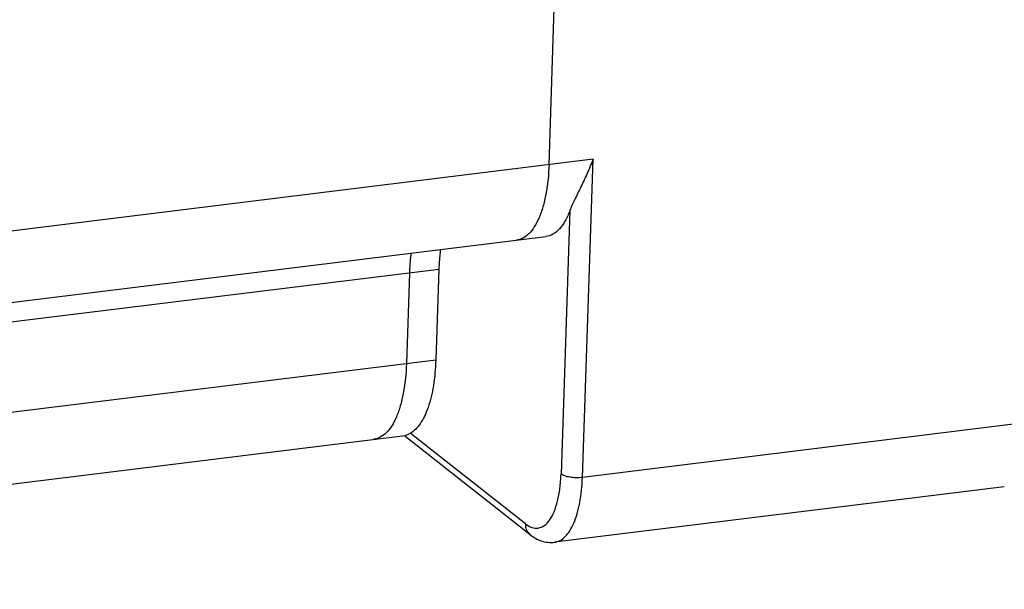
# Model space of a CAD drawing. Header units: millimetres. Extents: x 2798 to 3316, y 1544 to 1917.
# Tile 5 of 23: x 2852 to 2867, y 1565 to 1574. Entities that reach past the tile are written whole.
import ezdxf

# ---------------------------------------------------------------- set-up
doc = ezdxf.new("R2010")
doc.units = ezdxf.units.MM

msp = doc.modelspace()

# ---------------------------------------------------------------- linework, layer by layer
at = {"color": 7, "linetype": 'Continuous'}
for p, q in [((2859.722, 1571.525), (2860.246, 1587.032)), ((2860.405, 1571.61), (2838.304, 1568.881)), ((2860.239, 1566.676), (2860.405, 1571.61)), ((2860.046, 1570.815), (2859.908, 1566.728)), ((2838.266, 1567.766), (2859.674, 1570.409)), ((2838.256, 1567.466), (2858.015, 1569.906)), ((2857.559, 1569.849), (2857.511, 1568.44)), ((2858.015, 1569.906), (2857.967, 1568.496)), ((2857.967, 1568.496), (2838.209, 1566.056)), ((2867.211, 1567.536), (2860.239, 1566.676)), ((2859.356, 1565.957), (2857.571, 1567.36)), ((2838.171, 1564.942), (2857.494, 1567.327)), ((2859.429, 1565.788), (2857.486, 1567.317)), ((2866.779, 1566.532), (2859.807, 1565.671))]:
    msp.add_line(p, q, dxfattribs=at)
for points, knots in [([(2859.722, 1571.525), (2859.717, 1571.372), (2859.696, 1571.151), (2859.633, 1570.876), (2859.574, 1570.705), (2859.502, 1570.564), (2859.419, 1570.455), (2859.324, 1570.381), (2859.253, 1570.357), (2859.218, 1570.353)], [0, 0, 0, 0, 0.339313, 0.488778, 0.622008, 0.738084, 0.837492, 0.922908, 1, 1, 1, 1]), ([(2860.405, 1571.61), (2860.377, 1571.535), (2860.316, 1571.391), (2860.219, 1571.184), (2860.126, 1570.995), (2860.068, 1570.874), (2860.046, 1570.815)], [0, 0, 0, 0, 0.274191, 0.538238, 0.784678, 1, 1, 1, 1]), ([(2860.046, 1570.815), (2860.025, 1570.759), (2859.98, 1570.657), (2859.892, 1570.529), (2859.791, 1570.442), (2859.712, 1570.414), (2859.674, 1570.409)], [0, 0, 0, 0, 0.312488, 0.577501, 0.801284, 1, 1, 1, 1]), ([(2857.583, 1570.154), (2857.58, 1570.13), (2857.568, 1570.028), (2857.562, 1569.926), (2857.559, 1569.849)], [0, 0, 0, 0, 0.242488, 1, 1, 1, 1]), ([(2858.039, 1570.21), (2858.036, 1570.186), (2858.024, 1570.085), (2858.017, 1569.983), (2858.015, 1569.906)], [0, 0, 0, 0, 0.242488, 1, 1, 1, 1]), ([(2857.511, 1568.44), (2857.506, 1568.286), (2857.486, 1568.065), (2857.422, 1567.791), (2857.363, 1567.62), (2857.292, 1567.479), (2857.208, 1567.37), (2857.114, 1567.295), (2857.042, 1567.272), (2857.008, 1567.267)], [0, 0, 0, 0, 0.339313, 0.488778, 0.622008, 0.738084, 0.837492, 0.922908, 1, 1, 1, 1]), ([(2857.967, 1568.496), (2857.963, 1568.362), (2857.941, 1568.113), (2857.874, 1567.82), (2857.795, 1567.626), (2857.715, 1567.483), (2857.633, 1567.395), (2857.571, 1567.36)], [0, 0, 0, 0, 0.323763, 0.602883, 0.722489, 0.82803, 1, 1, 1, 1]), ([(2857.571, 1567.36), (2857.557, 1567.352), (2857.532, 1567.338), (2857.505, 1567.329), (2857.494, 1567.327)], [0, 0, 0, 0, 0.597953, 1, 1, 1, 1]), ([(2859.356, 1565.957), (2859.386, 1565.933), (2859.448, 1565.895), (2859.557, 1565.883), (2859.657, 1565.928), (2859.74, 1566.02), (2859.808, 1566.151), (2859.86, 1566.317), (2859.895, 1566.513), (2859.906, 1566.654), (2859.908, 1566.728)], [0, 0, 0, 0, 0.098079, 0.182192, 0.267356, 0.368156, 0.492031, 0.640354, 0.811181, 1, 1, 1, 1]), ([(2859.807, 1565.671), (2859.837, 1565.675), (2859.898, 1565.695), (2859.979, 1565.759), (2860.05, 1565.852), (2860.112, 1565.973), (2860.162, 1566.119), (2860.216, 1566.355), (2860.234, 1566.544), (2860.239, 1566.676)], [0, 0, 0, 0, 0.077092, 0.162509, 0.261918, 0.377996, 0.511228, 0.660693, 1, 1, 1, 1]), ([(2860.239, 1566.676), (2860.207, 1566.672), (2860.143, 1566.669), (2860.051, 1566.677), (2859.971, 1566.695), (2859.925, 1566.715), (2859.908, 1566.728)], [0, 0, 0, 0, 0.279602, 0.563331, 0.813412, 1, 1, 1, 1]), ([(2859.356, 1565.957), (2859.355, 1565.924), (2859.365, 1565.86), (2859.405, 1565.807), (2859.429, 1565.788)], [0, 0, 0, 0, 0.51386, 1, 1, 1, 1]), ([(2859.429, 1565.788), (2859.482, 1565.747), (2859.571, 1565.696), (2859.704, 1565.666), (2859.773, 1565.667), (2859.807, 1565.671)], [0, 0, 0, 0, 0.495723, 0.746359, 1, 1, 1, 1])]:
    msp.add_open_spline(points, degree=3, knots=knots, dxfattribs=at)

doc.saveas('drawing.dxf')
